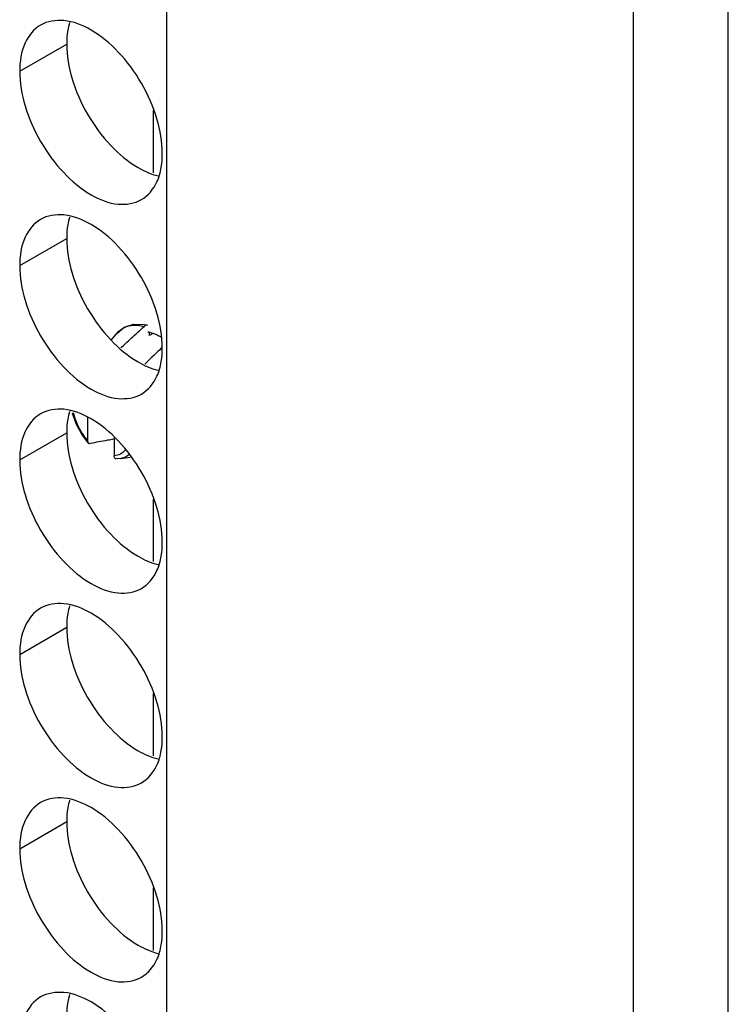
# Model space of a CAD drawing. Header units: inches. Extents: x 0 to 34, y 0 to 22.
# Tile 89 of 118: x 16.628 to 16.793, y 14.338 to 14.568. Entities that reach past the tile are written whole.
import ezdxf

# ---------------------------------------------------------------- set-up
doc = ezdxf.new("R2010")
doc.units = ezdxf.units.IN
doc.header["$LTSCALE"] = 1.87
doc.header["$MEASUREMENT"] = 0
doc.layers.get('0').update_dxf_attribs({"linetype": 'CONTINUOUS'})

msp = doc.modelspace()

# ---------------------------------------------------------------- linework, layer by layer
at = {"color": 7, "linetype": 'CONTINUOUS'}
for p, q in [((16.66253, 13.74828), (16.66253, 15.11954)), ((16.77125, 13.50995), (16.77125, 14.88121)), ((16.62824, 14.55557), (16.6392, 14.5619)), ((16.65935, 14.54643), (16.65935, 14.53189)), ((16.62824, 14.51026), (16.6392, 14.51658)), ((16.65479, 14.49661), (16.65735, 14.49653)), ((16.65735, 14.49653), (16.65803, 14.49637)), ((16.64954, 14.49287), (16.65077, 14.49437)), ((16.65841, 14.49464), (16.65841, 14.49395)), ((16.64402, 14.47482), (16.64402, 14.46953)), ((16.62824, 14.46494), (16.6392, 14.47127)), ((16.65025, 14.47018), (16.65025, 14.46593)), ((16.6518, 14.46525), (16.65074, 14.4652)), ((16.65182, 14.46526), (16.65401, 14.46563)), ((16.65935, 14.4558), (16.65935, 14.44126)), ((16.62824, 14.41963), (16.6392, 14.42596)), ((16.65935, 14.41049), (16.65935, 14.39595)), ((16.62824, 14.37431), (16.6392, 14.38064)), ((16.65935, 14.36517), (16.65935, 14.35063))]:
    msp.add_line(p, q, dxfattribs=at)
at = {"color": 3, "linetype": 'CONTINUOUS'}
msp.add_line((16.79335, 13.49719), (16.79335, 14.86845), dxfattribs=at)
at = {"color": 7, "linetype": 'CONTINUOUS'}
for points in [[(16.65077, 14.49437), (16.65256, 14.49587), (16.65479, 14.49661)], [(16.6442, 14.46894), (16.64271, 14.47093), (16.64141, 14.47334), (16.64054, 14.47585)]]:
    msp.add_lwpolyline(points, dxfattribs=at)
for points, knots in [([(16.63311, 14.56633), (16.63152, 14.56541), (16.62879, 14.56198), (16.62824, 14.55781), (16.62824, 14.55557)], [0, 0, 0, 0, 0.44922, 1, 1, 1, 1]), ([(16.65122, 14.56003), (16.64934, 14.56201), (16.64549, 14.56524), (16.64077, 14.56718), (16.6385, 14.56737)], [0, 0, 0, 0, 0.548282, 1, 1, 1, 1]), ([(16.66021, 14.54445), (16.65934, 14.54736), (16.65689, 14.55292), (16.6533, 14.55784), (16.65122, 14.56003)], [0, 0, 0, 0, 0.499997, 1, 1, 1, 1]), ([(16.6295, 14.5475), (16.63037, 14.54459), (16.63282, 14.53903), (16.63804, 14.5319), (16.64422, 14.52671), (16.65068, 14.52406), (16.65502, 14.52471), (16.65661, 14.52563)], [0, 0, 0, 0, 0.235115, 0.470233, 0.682481, 0.857347, 1, 1, 1, 1]), ([(16.65661, 14.52563), (16.65819, 14.52654), (16.66021, 14.52907), (16.66104, 14.532), (16.66123, 14.53317)], [0, 0, 0, 0, 0.608607, 1, 1, 1, 1]), ([(16.63311, 14.52101), (16.63152, 14.5201), (16.62879, 14.51667), (16.62824, 14.5125), (16.62824, 14.51026)], [0, 0, 0, 0, 0.44922, 1, 1, 1, 1]), ([(16.65122, 14.51472), (16.64934, 14.5167), (16.64549, 14.51992), (16.64077, 14.52186), (16.6385, 14.52206)], [0, 0, 0, 0, 0.548282, 1, 1, 1, 1]), ([(16.66021, 14.49914), (16.65934, 14.50205), (16.65689, 14.50761), (16.6533, 14.51252), (16.65122, 14.51472)], [0, 0, 0, 0, 0.499997, 1, 1, 1, 1]), ([(16.6295, 14.50218), (16.63037, 14.49928), (16.63282, 14.49372), (16.63804, 14.48658), (16.64422, 14.4814), (16.65068, 14.47875), (16.65502, 14.4794), (16.65661, 14.48031)], [0, 0, 0, 0, 0.235115, 0.470233, 0.682481, 0.857347, 1, 1, 1, 1]), ([(16.65077, 14.49437), (16.65082, 14.49442), (16.65134, 14.49503), (16.65259, 14.49599), (16.65406, 14.49633), (16.6548, 14.49637)], [0, 0, 0, 0, 0.045005, 0.517323, 1, 1, 1, 1]), ([(16.65803, 14.49637), (16.65791, 14.4964), (16.65761, 14.49636), (16.65738, 14.49619), (16.65726, 14.49608)], [0, 0, 0, 0, 0.43149, 1, 1, 1, 1]), ([(16.66145, 14.49122), (16.66056, 14.49036), (16.6592, 14.48904), (16.65785, 14.48772), (16.65737, 14.48726)], [0, 0, 0, 0, 0.651421, 1, 1, 1, 1]), ([(16.65661, 14.48031), (16.65819, 14.48123), (16.66021, 14.48376), (16.66104, 14.48669), (16.66123, 14.48786)], [0, 0, 0, 0, 0.608607, 1, 1, 1, 1]), ([(16.65122, 14.4694), (16.64934, 14.47138), (16.64549, 14.47461), (16.64077, 14.47655), (16.6385, 14.47675)], [0, 0, 0, 0, 0.548282, 1, 1, 1, 1]), ([(16.63311, 14.4757), (16.63152, 14.47478), (16.62879, 14.47136), (16.62824, 14.46719), (16.62824, 14.46494)], [0, 0, 0, 0, 0.44922, 1, 1, 1, 1]), ([(16.64402, 14.46953), (16.64349, 14.47017), (16.64252, 14.47154), (16.64177, 14.47305), (16.64146, 14.47383)], [0, 0, 0, 0, 0.496817, 1, 1, 1, 1]), ([(16.64402, 14.46953), (16.64402, 14.46938), (16.64405, 14.46917), (16.64417, 14.46898), (16.6442, 14.46894)], [0, 0, 0, 0, 0.73265, 1, 1, 1, 1]), ([(16.65025, 14.46983), (16.64973, 14.46972), (16.64786, 14.46937), (16.646, 14.46903), (16.64467, 14.46879)], [0, 0, 0, 0, 0.284116, 1, 1, 1, 1]), ([(16.6442, 14.46894), (16.64424, 14.4689), (16.64438, 14.46879), (16.64456, 14.46877), (16.64467, 14.46879)], [0, 0, 0, 0, 0.353839, 1, 1, 1, 1]), ([(16.65281, 14.46726), (16.65251, 14.46687), (16.65175, 14.46619), (16.65075, 14.46595), (16.65025, 14.46593)], [0, 0, 0, 0, 0.495558, 1, 1, 1, 1]), ([(16.66021, 14.45383), (16.65934, 14.45673), (16.65689, 14.46229), (16.6533, 14.46721), (16.65122, 14.4694)], [0, 0, 0, 0, 0.499997, 1, 1, 1, 1]), ([(16.65074, 14.4652), (16.65068, 14.4652), (16.6505, 14.46524), (16.65028, 14.46551), (16.65025, 14.46578), (16.65025, 14.46593)], [0, 0, 0, 0, 0.18754, 0.533362, 1, 1, 1, 1]), ([(16.65365, 14.46613), (16.6533, 14.46583), (16.65271, 14.46547), (16.65204, 14.4653), (16.65182, 14.46526)], [0, 0, 0, 0, 0.666574, 1, 1, 1, 1]), ([(16.6295, 14.45687), (16.63037, 14.45396), (16.63282, 14.4484), (16.63804, 14.44127), (16.64422, 14.43609), (16.65068, 14.43343), (16.65502, 14.43408), (16.65661, 14.435)], [0, 0, 0, 0, 0.235115, 0.470233, 0.682481, 0.857347, 1, 1, 1, 1]), ([(16.65661, 14.435), (16.65819, 14.43591), (16.66021, 14.43844), (16.66104, 14.44138), (16.66123, 14.44255)], [0, 0, 0, 0, 0.608607, 1, 1, 1, 1]), ([(16.65122, 14.42409), (16.64934, 14.42607), (16.64549, 14.4293), (16.64077, 14.43124), (16.6385, 14.43143)], [0, 0, 0, 0, 0.548282, 1, 1, 1, 1]), ([(16.63311, 14.43039), (16.63152, 14.42947), (16.62879, 14.42604), (16.62824, 14.42187), (16.62824, 14.41963)], [0, 0, 0, 0, 0.44922, 1, 1, 1, 1]), ([(16.66021, 14.40851), (16.65934, 14.41142), (16.65689, 14.41698), (16.6533, 14.42189), (16.65122, 14.42409)], [0, 0, 0, 0, 0.499997, 1, 1, 1, 1]), ([(16.6295, 14.41156), (16.63037, 14.40865), (16.63282, 14.40309), (16.63804, 14.39596), (16.64422, 14.39077), (16.65068, 14.38812), (16.65502, 14.38877), (16.65661, 14.38968)], [0, 0, 0, 0, 0.235115, 0.470233, 0.682481, 0.857347, 1, 1, 1, 1]), ([(16.65661, 14.38968), (16.65819, 14.3906), (16.66021, 14.39313), (16.66104, 14.39606), (16.66123, 14.39723)], [0, 0, 0, 0, 0.608607, 1, 1, 1, 1]), ([(16.63311, 14.38507), (16.63152, 14.38416), (16.62879, 14.38073), (16.62824, 14.37656), (16.62824, 14.37431)], [0, 0, 0, 0, 0.44922, 1, 1, 1, 1]), ([(16.65122, 14.37877), (16.64934, 14.38076), (16.64549, 14.38398), (16.64077, 14.38592), (16.6385, 14.38612)], [0, 0, 0, 0, 0.548282, 1, 1, 1, 1]), ([(16.66021, 14.3632), (16.65934, 14.3661), (16.65689, 14.37166), (16.6533, 14.37658), (16.65122, 14.37877)], [0, 0, 0, 0, 0.499997, 1, 1, 1, 1]), ([(16.6295, 14.36624), (16.63037, 14.36334), (16.63282, 14.35778), (16.63804, 14.35064), (16.64422, 14.34546), (16.65068, 14.3428), (16.65502, 14.34345), (16.65661, 14.34437)], [0, 0, 0, 0, 0.235115, 0.470233, 0.682481, 0.857347, 1, 1, 1, 1]), ([(16.65661, 14.34437), (16.65819, 14.34528), (16.66021, 14.34781), (16.66104, 14.35075), (16.66123, 14.35192)], [0, 0, 0, 0, 0.608607, 1, 1, 1, 1]), ([(16.63311, 14.33976), (16.63152, 14.33884), (16.62879, 14.33541), (16.62824, 14.33124), (16.62824, 14.329)], [0, 0, 0, 0, 0.44922, 1, 1, 1, 1]), ([(16.65122, 14.33346), (16.64934, 14.33544), (16.64549, 14.33867), (16.64077, 14.34061), (16.6385, 14.3408)], [0, 0, 0, 0, 0.548282, 1, 1, 1, 1])]:
    msp.add_open_spline(points, degree=3, knots=knots, dxfattribs=at)
for points in [[(16.6385, 14.56737), (16.63664, 14.56753), (16.63469, 14.56724), (16.63311, 14.56633)], [(16.62824, 14.55557), (16.62824, 14.55285), (16.62872, 14.55012), (16.6295, 14.5475)], [(16.66147, 14.53638), (16.66147, 14.53911), (16.66099, 14.54183), (16.66021, 14.54445)], [(16.66123, 14.53317), (16.66141, 14.53424), (16.66147, 14.53531), (16.66147, 14.53638)], [(16.6385, 14.52206), (16.63664, 14.52222), (16.63469, 14.52193), (16.63311, 14.52101)], [(16.62824, 14.51026), (16.62824, 14.50753), (16.62872, 14.50481), (16.6295, 14.50218)], [(16.66147, 14.49107), (16.66147, 14.49379), (16.66099, 14.49652), (16.66021, 14.49914)], [(16.6548, 14.49637), (16.65563, 14.49641), (16.65646, 14.4963), (16.65726, 14.49608)], [(16.65575, 14.4947), (16.65625, 14.49516), (16.65675, 14.49562), (16.65726, 14.49608)], [(16.65807, 14.49483), (16.65819, 14.49481), (16.65832, 14.49478), (16.65844, 14.49475)], [(16.65844, 14.49475), (16.65852, 14.49473), (16.6586, 14.49471), (16.65868, 14.49469)], [(16.65285, 14.49205), (16.65382, 14.49294), (16.65478, 14.49382), (16.65575, 14.4947)], [(16.65915, 14.49436), (16.65891, 14.49422), (16.65866, 14.49408), (16.65841, 14.49395)], [(16.65868, 14.49469), (16.65954, 14.49445), (16.66035, 14.49407), (16.66112, 14.49363)], [(16.65178, 14.49106), (16.65214, 14.49139), (16.65249, 14.49172), (16.65285, 14.49205)], [(16.66123, 14.48786), (16.66141, 14.48892), (16.66147, 14.49), (16.66147, 14.49107)], [(16.6385, 14.47675), (16.63664, 14.47691), (16.63469, 14.47662), (16.63311, 14.4757)], [(16.64146, 14.47383), (16.64119, 14.47452), (16.64096, 14.47522), (16.6408, 14.47594)], [(16.62824, 14.46494), (16.62824, 14.46222), (16.62872, 14.45949), (16.6295, 14.45687)], [(16.66147, 14.44575), (16.66147, 14.44848), (16.66099, 14.4512), (16.66021, 14.45383)], [(16.66123, 14.44255), (16.66141, 14.44361), (16.66147, 14.44469), (16.66147, 14.44575)], [(16.6385, 14.43143), (16.63664, 14.43159), (16.63469, 14.4313), (16.63311, 14.43039)], [(16.62824, 14.41963), (16.62824, 14.4169), (16.62872, 14.41418), (16.6295, 14.41156)], [(16.66147, 14.40044), (16.66147, 14.40316), (16.66099, 14.40589), (16.66021, 14.40851)], [(16.66123, 14.39723), (16.66141, 14.39829), (16.66147, 14.39937), (16.66147, 14.40044)], [(16.6385, 14.38612), (16.63664, 14.38628), (16.63469, 14.38599), (16.63311, 14.38507)], [(16.62824, 14.37431), (16.62824, 14.37159), (16.62872, 14.36886), (16.6295, 14.36624)], [(16.66147, 14.35513), (16.66147, 14.35785), (16.66099, 14.36058), (16.66021, 14.3632)], [(16.66123, 14.35192), (16.66141, 14.35298), (16.66147, 14.35406), (16.66147, 14.35513)], [(16.6385, 14.3408), (16.63664, 14.34096), (16.63469, 14.34067), (16.63311, 14.33976)]]:
    msp.add_open_spline(points, degree=3, dxfattribs=at)
at = {"color": 3, "linetype": 'CONTINUOUS'}
for points in [[(16.63985, 14.56689), (16.63968, 14.5663), (16.63954, 14.56571), (16.63944, 14.56511)], [(16.63944, 14.56511), (16.63927, 14.56404), (16.6392, 14.56297), (16.6392, 14.5619)], [(16.6392, 14.5619), (16.6392, 14.55918), (16.63968, 14.55645), (16.64046, 14.55383)], [(16.63985, 14.52158), (16.63968, 14.52099), (16.63954, 14.52039), (16.63944, 14.51979)], [(16.63944, 14.51979), (16.63927, 14.51873), (16.6392, 14.51765), (16.6392, 14.51658)], [(16.6392, 14.51658), (16.6392, 14.51386), (16.63968, 14.51114), (16.64046, 14.50851)], [(16.63944, 14.47448), (16.63927, 14.47342), (16.6392, 14.47234), (16.6392, 14.47127)], [(16.63985, 14.47626), (16.63968, 14.47568), (16.63954, 14.47508), (16.63944, 14.47448)], [(16.6392, 14.47127), (16.6392, 14.46855), (16.63968, 14.46582), (16.64046, 14.4632)], [(16.63985, 14.43095), (16.63968, 14.43036), (16.63954, 14.42977), (16.63944, 14.42916)], [(16.63944, 14.42916), (16.63927, 14.4281), (16.6392, 14.42702), (16.6392, 14.42596)], [(16.6392, 14.42596), (16.6392, 14.42323), (16.63968, 14.42051), (16.64046, 14.41788)], [(16.63985, 14.38563), (16.63968, 14.38505), (16.63954, 14.38445), (16.63944, 14.38385)], [(16.63944, 14.38385), (16.63927, 14.38279), (16.6392, 14.38171), (16.6392, 14.38064)], [(16.6392, 14.38064), (16.6392, 14.37792), (16.63968, 14.37519), (16.64046, 14.37257)], [(16.63985, 14.34032), (16.63968, 14.33973), (16.63954, 14.33914), (16.63944, 14.33854)], [(16.63944, 14.33854), (16.63927, 14.33747), (16.6392, 14.3364), (16.6392, 14.33533)]]:
    msp.add_open_spline(points, degree=3, dxfattribs=at)
for points, knots in [([(16.64046, 14.55383), (16.64133, 14.55092), (16.64378, 14.54536), (16.64738, 14.54045), (16.64946, 14.53825)], [0, 0, 0, 0, 0.499997, 1, 1, 1, 1]), ([(16.64946, 14.53825), (16.65134, 14.53627), (16.65474, 14.53341), (16.65883, 14.53157), (16.66047, 14.53118)], [0, 0, 0, 0, 0.619597, 1, 1, 1, 1]), ([(16.64046, 14.50851), (16.64133, 14.50561), (16.64378, 14.50005), (16.64738, 14.49513), (16.64946, 14.49294)], [0, 0, 0, 0, 0.499997, 1, 1, 1, 1]), ([(16.64946, 14.49294), (16.65134, 14.49095), (16.65474, 14.4881), (16.65883, 14.48625), (16.66047, 14.48587)], [0, 0, 0, 0, 0.619597, 1, 1, 1, 1]), ([(16.64046, 14.4632), (16.64133, 14.46029), (16.64378, 14.45473), (16.64738, 14.44982), (16.64946, 14.44762)], [0, 0, 0, 0, 0.499997, 1, 1, 1, 1]), ([(16.64946, 14.44762), (16.65134, 14.44564), (16.65474, 14.44279), (16.65883, 14.44094), (16.66047, 14.44055)], [0, 0, 0, 0, 0.619597, 1, 1, 1, 1]), ([(16.64046, 14.41788), (16.64133, 14.41498), (16.64378, 14.40942), (16.64738, 14.4045), (16.64946, 14.40231)], [0, 0, 0, 0, 0.499997, 1, 1, 1, 1]), ([(16.64946, 14.40231), (16.65134, 14.40033), (16.65474, 14.39747), (16.65883, 14.39562), (16.66047, 14.39524)], [0, 0, 0, 0, 0.619597, 1, 1, 1, 1]), ([(16.64046, 14.37257), (16.64133, 14.36966), (16.64378, 14.3641), (16.64738, 14.35919), (16.64946, 14.35699)], [0, 0, 0, 0, 0.499997, 1, 1, 1, 1]), ([(16.64946, 14.35699), (16.65134, 14.35501), (16.65474, 14.35216), (16.65883, 14.35031), (16.66047, 14.34993)], [0, 0, 0, 0, 0.619597, 1, 1, 1, 1])]:
    msp.add_open_spline(points, degree=3, knots=knots, dxfattribs=at)

doc.saveas('drawing.dxf')
